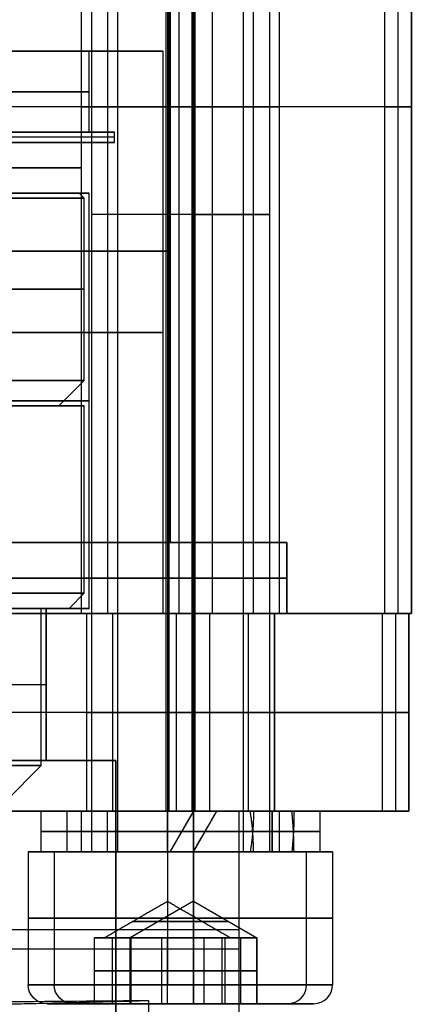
# Model space of a CAD drawing. Header units: millimetres. Extents: x 0 to 284, y -110 to 65.
# Tile 142 of 227: x 262 to 270, y -95 to -75. Entities that reach past the tile are written whole.
import ezdxf

# ---------------------------------------------------------------- set-up
doc = ezdxf.new("R2010")
doc.units = ezdxf.units.MM
doc.layers.add('Layer 01', color=7, linetype='Continuous', true_color=0x000000)

# ---------------------------------------------------------------- blocks, each defined once
blk = doc.blocks.new('Block 01')
at = {"layer": 'Layer 01'}
for p, q in [((263.954, -58.8, 4.059), (263.954, -91.7, 4.059)), ((264.941, -58.8, 31.954), (264.941, -91.7, 31.954)), ((264.941, -67, 34.954), (264.941, -91.7, 34.954)), ((266.954, -67, 4.059), (266.954, -91.7, 4.059)), ((263.441, -91.7, 33.454), (262.191, -91.7, 33.454)), ((262.704, -91.7, 4.059), (263.954, -91.7, 4.059)), ((262.704, -91.7, 4.059), (262.704, -94.325, 4.059)), ((264.941, -91.7, 36.204), (264.941, -94.325, 36.204)), ((264.941, -91.7, 30.704), (264.941, -91.7, 31.954)), ((264.941, -91.7, 34.954), (264.941, -91.7, 36.204)), ((264.941, -91.7, 30.704), (264.941, -94.325, 30.704)), ((265.454, -91.7, 1.309), (265.454, -91.7, 2.559)), ((265.454, -91.7, 5.559), (265.454, -91.7, 6.809)), ((267.691, -91.7, 33.454), (266.441, -91.7, 33.454)), ((266.954, -91.7, 4.059), (268.204, -91.7, 4.059)), ((268.204, -91.7, 4.059), (268.204, -94.325, 4.059)), ((265.454, -92.678, 4.059), (264.204, -93.4, 4.059)), ((264.941, -92.678, 33.454), (264.941, -93.4, 32.204)), ((264.941, -92.678, 33.454), (264.941, -93.4, 34.704)), ((265.454, -92.678, 4.059), (266.704, -93.4, 4.059)), ((263.691, -93.4, 33.454), (263.498, -93.4, 33.454)), ((263.678, -93.4, 33.142), (263.678, -93.4, 33.767)), ((263.859, -94.7, 32.829), (263.859, -93.4, 32.829)), ((263.859, -94.7, 34.079), (263.859, -93.4, 34.079)), ((264.114, -93.4, 32.517), (264.039, -93.4, 32.517)), ((264.114, -93.4, 34.392), (264.039, -93.4, 34.392)), ((264.204, -93.4, 4.6), (264.328, -93.4, 4.6)), ((264.204, -93.4, 3.518), (264.328, -93.4, 3.518)), ((264.204, -94.7, 4.059), (264.204, -93.4, 4.059)), ((264.4, -93.4, 32.204), (264.4, -93.4, 32.328)), ((264.4, -93.4, 34.581), (264.4, -93.4, 34.704)), ((264.517, -93.4, 4.886), (264.517, -93.4, 4.961)), ((264.517, -93.4, 3.157), (264.517, -93.4, 3.232)), ((264.829, -94.7, 5.141), (264.829, -93.4, 5.141)), ((264.829, -94.7, 2.976), (264.829, -93.4, 2.976)), ((264.941, -94.7, 34.704), (264.941, -93.4, 34.704)), ((264.941, -94.7, 32.204), (264.941, -93.4, 32.204)), ((265.142, -93.4, 2.796), (265.767, -93.4, 2.796)), ((265.142, -93.4, 5.322), (265.767, -93.4, 5.322)), ((265.454, -93.4, 2.615), (265.454, -93.4, 2.809)), ((265.454, -93.4, 5.309), (265.454, -93.4, 5.502)), ((265.482, -93.4, 32.204), (265.482, -93.4, 32.328)), ((265.482, -93.4, 34.581), (265.482, -93.4, 34.704)), ((265.843, -93.4, 32.517), (265.768, -93.4, 32.517)), ((265.843, -93.4, 34.392), (265.768, -93.4, 34.392)), ((266.024, -94.7, 34.079), (266.024, -93.4, 34.079)), ((266.024, -94.7, 32.829), (266.024, -93.4, 32.829)), ((266.079, -94.7, 5.141), (266.079, -93.4, 5.141)), ((266.079, -94.7, 2.976), (266.079, -93.4, 2.976)), ((266.385, -93.4, 33.454), (266.191, -93.4, 33.454)), ((266.204, -93.4, 33.142), (266.204, -93.4, 33.767)), ((266.392, -93.4, 3.157), (266.392, -93.4, 3.232)), ((266.392, -93.4, 4.886), (266.392, -93.4, 4.961)), ((266.581, -93.4, 3.518), (266.704, -93.4, 3.518)), ((266.581, -93.4, 4.6), (266.704, -93.4, 4.6)), ((266.704, -94.7, 4.059), (266.704, -93.4, 4.059)), ((263.498, -94.05, 33.454), (264.22, -94.05, 32.204)), ((264.22, -94.05, 34.704), (263.498, -94.05, 33.454)), ((265.454, -94.05, 5.502), (264.204, -94.05, 4.78)), ((264.204, -94.05, 3.337), (265.454, -94.05, 2.615)), ((264.204, -94.05, 4.78), (264.204, -94.05, 3.337)), ((265.663, -94.05, 34.704), (264.22, -94.05, 34.704)), ((264.22, -94.05, 32.204), (265.663, -94.05, 32.204)), ((266.704, -94.05, 4.78), (265.454, -94.05, 5.502)), ((265.454, -94.05, 2.615), (266.704, -94.05, 3.337)), ((266.385, -94.05, 33.454), (265.663, -94.05, 34.704)), ((265.663, -94.05, 32.204), (266.385, -94.05, 33.454)), ((266.704, -94.05, 3.337), (266.704, -94.05, 4.78)), ((263.498, -94.7, 33.454), (262.566, -94.7, 33.454)), ((263.079, -94.7, 4.059), (264.204, -94.7, 4.059)), ((264.941, -94.7, 31.079), (264.941, -94.7, 32.204)), ((264.941, -94.7, 34.704), (264.941, -94.7, 35.829)), ((265.454, -94.7, 1.684), (265.454, -94.7, 2.615)), ((265.454, -94.7, 5.502), (265.454, -94.7, 6.434)), ((267.316, -94.7, 33.454), (266.385, -94.7, 33.454)), ((266.704, -94.7, 4.059), (267.829, -94.7, 4.059))]:
    blk.add_line(p, q, dxfattribs=at)
at = {"layer": 'Layer 01', "extrusion": (0, -1, 0)}
for centre, radius, start, end in [((264.941, 33.454, 79.126), 1.5, 0, 180), ((265.454, 4.059, 79.126), 1.5, 270, 90), ((264.941, 33.454, 93.012), 2.75, 0, 180), ((264.941, 33.454, 93.012), 2.75, 180, 0), ((265.454, 4.059, 93.013), 2.75, 90, 270), ((264.941, 33.454, 93.075), 0.688, 180, 360), ((264.941, 33.454, 93.075), 0.688, 360, 180), ((265.454, 4.059, 93.075), 0.688, 90, 270), ((265.454, 4.059, 93.013), 2.75, 270, 90), ((265.454, 4.059, 93.075), 0.688, 270, 90)]:
    blk.add_arc(centre, radius, start, end, dxfattribs=at)
at = {"layer": 'Layer 01', "extrusion": (2.7757e-30, -1, 5.37137e-16)}
for start, end in [(360, 180), (180, 360)]:
    blk.add_arc((264.941, 33.454, 91.7), 2.75, start, end, dxfattribs=at)
at = {"layer": 'Layer 01', "extrusion": (1.10934e-31, 1, 2.58379e-15)}
blk.add_arc((-265.454, 4.059, -91.7), 2.75, 270, 90, dxfattribs=at)
at = {"layer": 'Layer 01', "extrusion": (-1.2722e-30, 1, -5.37137e-16)}
blk.add_arc((-264.941, 33.454, -91.7), 1.5, 0, 180, dxfattribs=at)
at = {"layer": 'Layer 01', "extrusion": (-2.54439e-30, 1, -5.37137e-16)}
blk.add_arc((-264.941, 33.454, -91.7), 1.5, 180, 0, dxfattribs=at)
at = {"layer": 'Layer 01', "extrusion": (1.10934e-31, 1, 4.73695e-15)}
blk.add_arc((-265.454, 4.059, -91.7), 1.5, 270, 90, dxfattribs=at)
at = {"layer": 'Layer 01', "extrusion": (-1.10934e-31, -1, -2.58379e-15)}
blk.add_arc((265.454, 4.059, 91.7), 2.75, 270, 90, dxfattribs=at)
at = {"layer": 'Layer 01', "extrusion": (1.10934e-31, 1, -4.73695e-15)}
blk.add_arc((-265.454, 4.059, -91.7), 1.5, 90, 270, dxfattribs=at)
at = {"layer": 'Layer 01', "extrusion": (-1.50347e-15, 1, -4.02853e-16)}
blk.add_arc((-264.941, 33.454, -93.4), 1.25, 330, 0, dxfattribs=at)
at = {"layer": 'Layer 01', "extrusion": (1.30204e-15, -1, -3.48881e-16)}
blk.add_arc((264.941, 33.454, 93.4), 1.25, 150, 180, dxfattribs=at)
at = {"layer": 'Layer 01', "extrusion": (-1.16294e-16, 1, -2.01426e-16)}
blk.add_arc((-264.941, 33.454, -93.4), 1.25, 270, 330, dxfattribs=at)
at = {"layer": 'Layer 01', "extrusion": (-1.16294e-16, -1, 2.01426e-16)}
blk.add_arc((264.941, 33.454, 93.4), 1.25, 90, 150, dxfattribs=at)
at = {"layer": 'Layer 01', "extrusion": (2.32587e-16, 1, -1.34284e-16)}
blk.add_arc((-265.454, 4.059, -93.4), 1.25, 0, 60, dxfattribs=at)
at = {"layer": 'Layer 01', "extrusion": (-9.30349e-16, 1, -5.37137e-16)}
blk.add_arc((-265.454, 4.059, -93.4), 1.25, 300, 0, dxfattribs=at)
at = {"layer": 'Layer 01', "extrusion": (1.10934e-31, 1, -4.1401e-31)}
blk.add_arc((-265.454, 4.059, -93.4), 1.25, 60, 90, dxfattribs=at)
at = {"layer": 'Layer 01', "extrusion": (-2.01426e-16, 1, -7.51733e-16)}
for start, end in [(270, 300), (90, 120)]:
    blk.add_arc((-265.454, 4.059, -93.4), 1.25, start, end, dxfattribs=at)
at = {"layer": 'Layer 01', "extrusion": (2.46519e-32, 1, -4.26983e-32)}
blk.add_arc((-264.941, 33.454, -93.4), 1.25, 210, 270, dxfattribs=at)
at = {"layer": 'Layer 01', "extrusion": (-5.81468e-17, -1, -1.00713e-16)}
blk.add_arc((264.941, 33.454, 93.4), 1.25, 30, 90, dxfattribs=at)
at = {"layer": 'Layer 01', "extrusion": (7.20535e-32, -1, -2.68907e-31)}
blk.add_arc((265.454, 4.059, 93.4), 1.25, 270, 300, dxfattribs=at)
at = {"layer": 'Layer 01', "extrusion": (-1.30204e-15, 1, 3.48881e-16)}
blk.add_arc((-264.941, 33.454, -93.4), 1.25, 180, 210, dxfattribs=at)
at = {"layer": 'Layer 01', "extrusion": (-1.73605e-15, -1, -4.65174e-16)}
blk.add_arc((264.941, 33.454, 93.4), 1.25, 360, 30, dxfattribs=at)
at = {"layer": 'Layer 01', "extrusion": (-5.81468e-17, -1, 3.35711e-17)}
blk.add_arc((265.454, 4.059, 93.4), 1.25, 300, 0, dxfattribs=at)
at = {"layer": 'Layer 01', "extrusion": (-1.16294e-16, -1, -6.71421e-17)}
blk.add_arc((265.454, 4.059, 93.4), 1.25, 360, 60, dxfattribs=at)
at = {"layer": 'Layer 01', "extrusion": (-2.08178e-30, 1, -5.37137e-16)}
blk.add_arc((-264.941, 33.454, -94.325), 2.75, 0, 180, dxfattribs=at)
at = {"layer": 'Layer 01', "extrusion": (0, 0, -1)}
blk.add_arc((-262.566, -94.325, -33.454), 0.375, 270, 0, dxfattribs=at)
at = {"layer": 'Layer 01', "extrusion": (-2.7757e-30, 1, -5.37137e-16)}
blk.add_arc((-264.941, 33.454, -94.325), 2.75, 180, 0, dxfattribs=at)
at = {"layer": 'Layer 01', "extrusion": (1.10934e-31, 1, 0)}
for start, end in [(270, 90), (90, 270)]:
    blk.add_arc((-265.454, 4.059, -94.325), 2.75, start, end, dxfattribs=at)
at = {"layer": 'Layer 01', "extrusion": (-1.31372e-46, -8.88178e-16, -1)}
blk.add_arc((-263.079, -94.325, -4.059), 0.375, 270, 0, dxfattribs=at)
at = {"layer": 'Layer 01', "extrusion": (-1, -5.37137e-16, 5.04647e-15)}
blk.add_arc((94.325, 35.829, -264.941), 0.375, 0, 90, dxfattribs=at)
at = {"layer": 'Layer 01', "extrusion": (1, -5.37137e-16, -5.04647e-15)}
blk.add_arc((-94.325, 31.079, 264.941), 0.375, 180, 270, dxfattribs=at)
at = {"layer": 'Layer 01', "extrusion": (1, 0, 0)}
blk.add_arc((-94.325, 1.684, 265.454), 0.375, 180, 270, dxfattribs=at)
at = {"layer": 'Layer 01', "extrusion": (-1, 0, 0)}
blk.add_arc((94.325, 6.434, -265.454), 0.375, 360, 90, dxfattribs=at)
at = {"layer": 'Layer 01'}
for centre in [(267.316, -94.325, 33.454), (267.829, -94.325, 4.059)]:
    blk.add_arc(centre, 0.375, 270, 0, dxfattribs=at)
at = {"layer": 'Layer 01', "extrusion": (-2.41048e-30, 1, -5.37137e-16)}
for start, end in [(0, 180), (180, 0)]:
    blk.add_arc((-264.941, 33.454, -94.7), 2.375, start, end, dxfattribs=at)
at = {"layer": 'Layer 01', "extrusion": (0, 1, 0)}
blk.add_arc((-264.941, 33.454, -94.7), 2.375, 180, 0, dxfattribs=at)
at = {"layer": 'Layer 01', "extrusion": (1.10934e-31, 1, 2.99176e-15)}
blk.add_arc((-265.454, 4.059, -94.7), 2.375, 270, 90, dxfattribs=at)
at = {"layer": 'Layer 01', "extrusion": (0, 1, -8.88178e-16)}
for start, end in [(73.125, 90), (90, 112.5)]:
    blk.add_arc((-265.454, 4.059, -94.7), 2.375, start, end, dxfattribs=at)
at = {"layer": 'Layer 01', "extrusion": (1.10934e-31, 1, -2.99176e-15)}
blk.add_arc((-265.454, 4.059, -94.7), 2.375, 90, 270, dxfattribs=at)
at = {"layer": 'Layer 01'}
for points in [[(265.454, -91.7, 2.559), (265.454, -79.126, 2.559), (265.454, -66.551, 2.559)], [(266.441, -91.7, 33.454), (266.441, -79.126, 33.454), (266.441, -66.551, 33.454)], [(263.441, -67, 33.454), (263.441, -79.35, 33.454), (263.441, -91.7, 33.454)], [(265.454, -67, 5.559), (265.454, -79.35, 5.559), (265.454, -91.7, 5.559)], [(262.191, -91.7, 33.454), (262.191, -93.013, 33.454), (262.191, -94.325, 33.454)], [(265.454, -91.7, 6.809), (265.454, -93.013, 6.809), (265.454, -94.325, 6.809)], [(265.454, -94.325, 1.309), (265.454, -93.013, 1.309), (265.454, -91.7, 1.309)], [(267.691, -94.325, 33.454), (267.691, -93.013, 33.454), (267.691, -91.7, 33.454)], [(263.691, -93.4, 33.454), (264.316, -93.039, 33.454), (264.941, -92.678, 33.454)], [(264.941, -92.678, 33.454), (265.566, -93.039, 33.454), (266.191, -93.4, 33.454)], [(265.454, -92.678, 4.059), (265.454, -93.039, 3.434), (265.454, -93.4, 2.809)], [(265.454, -93.4, 5.309), (265.454, -93.039, 4.684), (265.454, -92.678, 4.059)], [(263.859, -93.4, 32.829), (263.678, -93.4, 33.142), (263.498, -93.4, 33.454)], [(263.498, -93.4, 33.454), (263.498, -94.05, 33.454), (263.498, -94.7, 33.454)], [(263.498, -93.4, 33.454), (263.678, -93.4, 33.767), (263.859, -93.4, 34.079)], [(264.22, -93.4, 32.204), (264.039, -93.4, 32.517), (263.859, -93.4, 32.829)], [(263.859, -93.4, 34.079), (264.039, -93.4, 34.392), (264.22, -93.4, 34.704)], [(264.204, -93.4, 4.059), (264.204, -93.4, 4.42), (264.204, -93.4, 4.78)], [(264.204, -93.4, 3.337), (264.204, -93.4, 3.698), (264.204, -93.4, 4.059)], [(264.204, -94.7, 4.78), (264.204, -94.05, 4.78), (264.204, -93.4, 4.78)], [(264.204, -93.4, 4.78), (264.517, -93.4, 4.961), (264.829, -93.4, 5.141)], [(264.829, -93.4, 2.976), (264.517, -93.4, 3.157), (264.204, -93.4, 3.337)], [(264.204, -93.4, 3.337), (264.204, -94.05, 3.337), (264.204, -94.7, 3.337)], [(264.941, -93.4, 32.204), (264.58, -93.4, 32.204), (264.22, -93.4, 32.204)], [(264.22, -93.4, 34.704), (264.58, -93.4, 34.704), (264.941, -93.4, 34.704)], [(264.22, -94.7, 32.204), (264.22, -94.05, 32.204), (264.22, -93.4, 32.204)], [(264.22, -93.4, 34.704), (264.22, -94.05, 34.704), (264.22, -94.7, 34.704)], [(264.829, -93.4, 5.141), (265.142, -93.4, 5.322), (265.454, -93.4, 5.502)], [(265.454, -93.4, 2.615), (265.142, -93.4, 2.796), (264.829, -93.4, 2.976)], [(265.663, -93.4, 32.204), (265.302, -93.4, 32.204), (264.941, -93.4, 32.204)], [(264.941, -93.4, 34.704), (265.302, -93.4, 34.704), (265.663, -93.4, 34.704)], [(265.454, -93.4, 5.502), (265.454, -94.05, 5.502), (265.454, -94.7, 5.502)], [(265.454, -93.4, 5.502), (265.767, -93.4, 5.322), (266.079, -93.4, 5.141)], [(266.079, -93.4, 2.976), (265.767, -93.4, 2.796), (265.454, -93.4, 2.615)], [(265.454, -93.4, 2.615), (265.454, -94.05, 2.615), (265.454, -94.7, 2.615)], [(265.663, -93.4, 34.704), (265.663, -94.05, 34.704), (265.663, -94.7, 34.704)], [(265.663, -93.4, 34.704), (265.843, -93.4, 34.392), (266.024, -93.4, 34.079)], [(266.024, -93.4, 32.829), (265.843, -93.4, 32.517), (265.663, -93.4, 32.204)], [(265.663, -93.4, 32.204), (265.663, -94.05, 32.204), (265.663, -94.7, 32.204)], [(266.024, -93.4, 34.079), (266.204, -93.4, 33.767), (266.385, -93.4, 33.454)], [(266.385, -93.4, 33.454), (266.204, -93.4, 33.142), (266.024, -93.4, 32.829)], [(266.079, -93.4, 5.141), (266.392, -93.4, 4.961), (266.704, -93.4, 4.78)], [(266.704, -93.4, 3.337), (266.392, -93.4, 3.157), (266.079, -93.4, 2.976)], [(266.385, -93.4, 33.454), (266.385, -94.05, 33.454), (266.385, -94.7, 33.454)], [(266.704, -93.4, 4.059), (266.704, -93.4, 3.698), (266.704, -93.4, 3.337)], [(266.704, -93.4, 4.78), (266.704, -93.4, 4.42), (266.704, -93.4, 4.059)], [(266.704, -93.4, 4.78), (266.704, -94.05, 4.78), (266.704, -94.7, 4.78)], [(266.704, -93.4, 3.337), (266.704, -94.05, 3.337), (266.704, -94.7, 3.337)], [(263.498, -94.7, 33.454), (263.859, -94.7, 32.829), (264.22, -94.7, 32.204)], [(264.22, -94.7, 34.704), (263.859, -94.7, 34.079), (263.498, -94.7, 33.454)], [(264.204, -94.7, 4.78), (264.204, -94.7, 4.059), (264.204, -94.7, 3.337)], [(265.454, -94.7, 5.502), (264.829, -94.7, 5.141), (264.204, -94.7, 4.78)], [(264.204, -94.7, 3.337), (264.829, -94.7, 2.976), (265.454, -94.7, 2.615)], [(265.663, -94.7, 34.704), (264.941, -94.7, 34.704), (264.22, -94.7, 34.704)], [(264.22, -94.7, 32.204), (264.941, -94.7, 32.204), (265.663, -94.7, 32.204)], [(266.704, -94.7, 4.78), (266.079, -94.7, 5.141), (265.454, -94.7, 5.502)], [(265.454, -94.7, 2.615), (266.079, -94.7, 2.976), (266.704, -94.7, 3.337)], [(266.385, -94.7, 33.454), (266.024, -94.7, 34.079), (265.663, -94.7, 34.704)], [(265.663, -94.7, 32.204), (266.024, -94.7, 32.829), (266.385, -94.7, 33.454)], [(266.704, -94.7, 3.337), (266.704, -94.7, 4.059), (266.704, -94.7, 4.78)]]:
    blk.add_open_spline(points, degree=2, dxfattribs=at)

msp = doc.modelspace()

# ---------------------------------------------------------------- linework, layer by layer
at = {"layer": 'Layer 01'}
for p, q in [((263.241, -67, 33.425), (263.241, -87, 33.425)), ((264.912, -67, 35.154), (264.912, -87, 35.154)), ((264.971, -67, 31.755), (264.971, -87, 31.755)), ((265.166, -67, 37.759), (265.166, -87, 37.759)), ((265.425, -67, 5.759), (265.425, -87, 5.759)), ((265.484, -67, 2.359), (265.484, -87, 2.359)), ((269.497, -87, 18.832), (269.497, -67, 18.832)), ((269.759, -87, 3.834), (269.759, -67, 3.834)), ((264.998, -74.1, 18.753), (264.998, -85.6, 18.753)), ((264.998, -74.1, 18.753), (264.998, -85.6, 18.753)), ((263.398, -75.9, 18.725), (264.848, -75.9, 18.75)), ((264.848, -75.9, 18.75), (264.848, -87, 18.75)), ((265.166, -77, 37.759), (235.171, -77, 37.235)), ((265.829, -77, -0.235), (235.834, -77, -0.759)), ((269.235, -77, 33.829), (269.759, -77, 3.834)), ((263.893, -77.5, 18.947), (263.393, -77.5, 18.938)), ((263.227, -77.7, 19.269), (263.877, -77.7, 19.281)), ((260.726, -78.7, 20.881), (262.967, -78.7, 20.92)), ((263.198, -78.7, 18.722), (263.298, -78.8, 18.723)), ((263.227, -78.7, 19.265), (263.377, -78.7, 19.268)), ((263.298, -82.4, 18.723), (263.298, -78.8, 18.723)), ((262.798, -82.9, 18.715), (263.298, -82.4, 18.723)), ((263.123, -82.9, 20.624), (262.617, -82.9, 20.615)), ((263.298, -86.6, 18.723), (263.298, -82.9, 18.723)), ((267.297, -85.6, 18.793), (264.998, -85.6, 18.753)), ((267.297, -85.6, 18.793), (267.297, -87, 18.793)), ((262.998, -86.9, 18.718), (263.298, -86.6, 18.723)), ((262.448, -90, 18.709), (262.448, -86.9, 18.709)), ((262.45, -86.9, 18.594), (262.55, -86.9, 18.596)), ((262.548, -86.9, 18.71), (262.548, -89.9, 18.71)), ((263, -86.9, 18.442), (263.4, -86.9, 18.449)), ((263.855, -87, 4.031), (263.855, -90.9, 4.031)), ((264.848, -87, 18.75), (269.447, -87, 18.831)), ((264.913, -87, 35.054), (264.913, -90.9, 35.054)), ((264.969, -87, 31.855), (264.969, -90.9, 31.855)), ((265.426, -87, 5.659), (265.426, -90.9, 5.659)), ((265.482, -87, 2.459), (265.482, -90.9, 2.459)), ((267.054, -87, 4.087), (267.054, -90.9, 4.087)), ((269.497, -87, 18.832), (267.297, -87, 18.793)), ((269.447, -87, 18.831), (269.447, -90.9, 18.831)), ((269.708, -90.9, 3.883), (269.708, -87, 3.883)), ((265.117, -88.95, 37.708), (235.222, -88.95, 37.186)), ((265.778, -88.95, -0.186), (235.883, -88.95, -0.708)), ((269.186, -88.95, 33.778), (269.708, -88.95, 3.883)), ((263.925, -89.9, 18.612), (262.55, -89.9, 18.588)), ((263.923, -89.9, 18.734), (263.923, -109.9, 18.734)), ((263.923, -89.9, 18.734), (263.923, -109.9, 18.734)), ((261.748, -90.7, 18.696), (262.448, -90, 18.709)), ((262.441, -90.9, 33.454), (262.441, -91.7, 33.454)), ((262.441, -90.9, 33.454), (263.241, -90.9, 33.454)), ((263.754, -90.9, 4.059), (262.954, -90.9, 4.059)), ((263.241, -90.9, 33.454), (263.241, -91.7, 33.454)), ((264.941, -90.9, 35.954), (264.941, -90.9, 35.154)), ((264.941, -90.9, 31.754), (264.941, -90.9, 30.954)), ((265.454, -90.9, 1.991), (264.992, -91.7, 1.991)), ((265.454, -90.9, 5.759), (265.454, -91.7, 5.759)), ((265.454, -90.9, 6.559), (265.454, -91.7, 6.559)), ((265.454, -90.9, 6.559), (265.454, -90.9, 5.759)), ((265.454, -90.9, 2.359), (265.454, -90.9, 1.559)), ((265.454, -91.7, 1.991), (265.916, -90.9, 1.991)), ((266.354, -90.9, 18.777), (269.447, -90.9, 18.831)), ((267.009, -90.9, 33.454), (267.009, -91.7, 32.992)), ((267.009, -91.7, 33.454), (267.009, -90.9, 33.916)), ((267.954, -90.9, 4.059), (267.154, -90.9, 4.059)), ((265.223, -91.3, 2.375), (265.223, -91.3, 1.569)), ((265.685, -91.3, 2.375), (265.685, -91.3, 1.569)), ((266.625, -91.3, 33.223), (267.431, -91.3, 33.223)), ((266.625, -91.3, 33.685), (267.431, -91.3, 33.685)), ((262.441, -91.7, 33.454), (263.241, -91.7, 33.454)), ((263.754, -91.7, 4.059), (262.954, -91.7, 4.059)), ((264.941, -91.7, 35.954), (264.941, -91.7, 35.154)), ((264.941, -91.7, 31.754), (264.941, -91.7, 30.954)), ((265.454, -91.7, 6.559), (265.454, -91.7, 5.759)), ((265.454, -91.7, 2.359), (265.454, -91.7, 1.559)), ((266.641, -91.7, 33.454), (267.441, -91.7, 33.454)), ((267.954, -91.7, 4.059), (267.154, -91.7, 4.059))]:
    msp.add_line(p, q, dxfattribs=at)
at = {"layer": 'Layer 01', "extrusion": (-9.37291e-18, -1, 5.36973e-16)}
for centre, radius, start, end in [((250.5, 18.5, 75.9), 14.35, 1, 181), ((250.5, 18.5, 75.9), 14.35, 181, 1), ((250.5, 18.5, 85.6), 16.8, 1, 181), ((250.5, 18.5, 85.6), 16.8, 181, 1), ((264.941, 33.454, 87), 1.6, 1, 181), ((264.941, 33.454, 87), 1.6, 181, 1), ((265.454, 4.059, 87), 1.6, 1, 181), ((265.454, 4.059, 87), 1.6, 181, 1)]:
    msp.add_arc(centre, radius, start, end, dxfattribs=at)
at = {"layer": 'Layer 01', "extrusion": (1.09208e-15, -1, 5.56199e-16)}
msp.add_arc((250.5, 18.5, 75.9), 12.9, 1, 181, dxfattribs=at)
at = {"layer": 'Layer 01', "extrusion": (-2.70929e-17, -1, 2.14834e-17)}
msp.add_arc((250.5, 18.5, 75.9), 12.9, 282.1745, 1, dxfattribs=at)
at = {"layer": 'Layer 01', "extrusion": (0, 1, 0)}
for centre, radius, start, end in [((-250.5, 18.5, -76.7), 12.9, 359, 179), ((-250.5, 18.5, -76.7), 12.9, 179, 257.8255), ((-250.5, 18.5, -77.6), 13.4, 179, 258.2475), ((-250.5, 18.5, -80.6), 12.8, 93.4808, 216.6018), ((-250.5, 18.5, -82.8), 12.9, 92.5555, 179), ((-250.5, 18.5, -82.8), 12.9, 179, 257.8255), ((-265.187, 33.709, -88.95), 4, 89, 179), ((-250.5, 18.5, -93.243), 15.856, 179, 359.0001), ((-250.5, 18.5, -93.618), 15.856, 359.0001, 179)]:
    msp.add_arc(centre, radius, start, end, dxfattribs=at)
at = {"layer": 'Layer 01', "extrusion": (0, -1, 0)}
for centre, radius, start, end in [((264.941, 33.454, 77), 1.7, 1, 181), ((264.941, 33.454, 77), 1.7, 181, 1), ((265.454, 4.059, 77), 1.7, 1, 181), ((265.454, 4.059, 77), 1.7, 181, 1), ((265.236, 33.76, 77), 4, 1, 91), ((250.5, 18.5, 78.2), 12.75, 321.1259, 141.1259), ((250.5, 18.5, 79.85), 14.5, 1, 181), ((250.5, 18.5, 79.85), 14.5, 181, 1), ((250.5, 18.5, 81.45), 14.35, 1, 181), ((250.5, 18.5, 81.45), 14.35, 181, 1), ((250.5, 18.5, 86.3), 16.8, 1, 181), ((250.5, 18.5, 86.3), 16.8, 181, 1), ((250.5, 18.5, 88.4), 12.05, 181, 1), ((264.941, 33.454, 88.95), 1.6, 1, 181), ((264.941, 33.454, 88.95), 1.6, 181, 1), ((265.454, 4.059, 88.95), 1.6, 1, 181), ((265.454, 4.059, 88.95), 1.6, 181, 1), ((264.941, 33.454, 91.3), 2.5, 90, 270), ((265.454, 4.059, 91.3), 2.5, 0, 180), ((264.941, 33.454, 91.3), 1.7, 90, 270), ((265.454, 4.059, 91.3), 1.7, 0, 180), ((264.941, 33.454, 91.3), 1.7, 270, 352.1924), ((264.941, 33.454, 91.3), 2.5, 5.3003, 90), ((264.941, 33.454, 91.3), 2.5, 270, 354.6997), ((264.941, 33.454, 91.3), 1.7, 7.8076, 90)]:
    msp.add_arc(centre, radius, start, end, dxfattribs=at)
at = {"layer": 'Layer 01', "extrusion": (0, 1, -4.44089e-16)}
for centre in [(-265.76, 3.764, -77), (-265.709, 3.813, -88.95)]:
    msp.add_arc(centre, 4, 179, 269, dxfattribs=at)
at = {"layer": 'Layer 01', "extrusion": (1.05098e-15, -1, 5.55482e-16)}
msp.add_arc((250.5, 18.5, 77.5), 13.4, 1, 181, dxfattribs=at)
at = {"layer": 'Layer 01', "extrusion": (9.37291e-18, 1, -5.36973e-16)}
for centre, radius, start, end in [((-250.5, 18.5, -77.5), 12.9, 359, 179), ((-250.5, 18.5, -85.6), 14.5, 359, 179), ((-250.5, 18.5, -85.6), 14.5, 179, 359), ((-250.5, 18.5, -87), 16.8, 359, 179), ((-250.5, 18.5, -87), 16.8, 179, 359), ((-250.5, 18.5, -87), 14.35, 359, 179), ((-250.5, 18.5, -87), 14.35, 179, 359), ((-250.5, 18.5, -86.9), 12.05, 179, 359), ((-264.941, 33.454, -87), 1.7, 359, 179), ((-264.941, 33.454, -87), 1.7, 179, 359), ((-265.454, 4.059, -87), 1.7, 359, 179), ((-265.454, 4.059, -87), 1.7, 179, 359), ((-264.941, 33.454, -90.9), 1.6, 359, 179), ((-264.941, 33.454, -90.9), 1.6, 179, 359)]:
    msp.add_arc(centre, radius, start, end, dxfattribs=at)
at = {"layer": 'Layer 01', "extrusion": (-4.82428e-18, 1, 3.82542e-18)}
msp.add_arc((-250.5, 18.5, -77.5), 12.9, 179, 257.8255, dxfattribs=at)
at = {"layer": 'Layer 01', "extrusion": (-2.17513e-15, -1, -3.90636e-16)}
msp.add_arc((250.5, 18.5, 77.5), 13.4, 281.7525, 1, dxfattribs=at)
at = {"layer": 'Layer 01', "extrusion": (4.43031e-16, 1, -5.29404e-16)}
msp.add_arc((-250.5, 18.5, -77.7), 13.4, 25.3013, 179, dxfattribs=at)
at = {"layer": 'Layer 01', "extrusion": (6.96316e-16, -1, -2.41996e-17)}
msp.add_arc((250.5, 18.5, 77.7), 12.75, 321.1259, 141.1259, dxfattribs=at)
at = {"layer": 'Layer 01', "extrusion": (2.2825e-15, 1, -7.59398e-16)}
msp.add_arc((-250.5, 18.5, -77.7), 13.4, 179, 258.2475, dxfattribs=at)
at = {"layer": 'Layer 01', "extrusion": (6.29551e-16, -1, 2.31517e-16)}
msp.add_arc((250.5, 18.5, 78.7), 12.9, 1, 154.4485, dxfattribs=at)
at = {"layer": 'Layer 01', "extrusion": (1.71412e-16, 1, -6.75321e-16)}
msp.add_arc((-250.5, 18.5, -78.7), 12.75, 38.8741, 218.8741, dxfattribs=at)
at = {"layer": 'Layer 01', "extrusion": (-8.54516e-14, 1, -1.40268e-12)}
msp.add_arc((-250.5, 18.5, -78.7), 12.7, 93.5162, 216.6018, dxfattribs=at)
at = {"layer": 'Layer 01', "extrusion": (-2.69553e-15, -1, 1.03023e-15)}
msp.add_arc((250.5, 18.5, 78.7), 12.9, 282.1745, 1, dxfattribs=at)
at = {"layer": 'Layer 01', "extrusion": (-8.81553e-16, -1, 9.82347e-16)}
msp.add_arc((250.5, 18.5, 78.8), 12.8, 323.3982, 86.5192, dxfattribs=at)
at = {"layer": 'Layer 01', "extrusion": (1.68204e-15, 1, -6.09775e-16)}
msp.add_arc((-250.5, 18.5, -82.4), 12.8, 93.4808, 216.6018, dxfattribs=at)
at = {"layer": 'Layer 01', "extrusion": (-1.34989e-15, -1, -5.46036e-16)}
msp.add_arc((250.5, 18.5, 82.9), 12.8, 317.528, 86.5192, dxfattribs=at)
at = {"layer": 'Layer 01', "extrusion": (1.35488e-15, 1, -1.3106e-16)}
msp.add_arc((-250.5, 18.5, -82.9), 12.3, 93.6633, 220.8103, dxfattribs=at)
at = {"layer": 'Layer 01', "extrusion": (7.88853e-17, -1, -1.70806e-18)}
msp.add_arc((250.5, 18.5, 86.6), 12.8, 271, 86.5192, dxfattribs=at)
at = {"layer": 'Layer 01', "extrusion": (4.98422e-17, -1, 5.94078e-16)}
msp.add_arc((250.5, 18.5, 86.9), 11.95, 271, 86.1998, dxfattribs=at)
at = {"layer": 'Layer 01', "extrusion": (-6.8289e-17, 1, -5.67493e-16)}
msp.add_arc((-250.5, 18.5, -86.9), 12.5, 93.5886, 269, dxfattribs=at)
at = {"layer": 'Layer 01', "extrusion": (2.20583e-15, 1, -9.78952e-17)}
msp.add_arc((-250.5, 18.5, -86.9), 12.9, 92.5555, 179, dxfattribs=at)
at = {"layer": 'Layer 01', "extrusion": (-2.39194e-15, -1, 1.26421e-16)}
msp.add_arc((250.5, 18.5, 86.9), 12.05, 1, 86.2397, dxfattribs=at)
at = {"layer": 'Layer 01', "extrusion": (2.02902e-15, 1, -5.0172e-16)}
msp.add_arc((-250.5, 18.5, -86.9), 12.9, 179, 257.8255, dxfattribs=at)
at = {"layer": 'Layer 01', "extrusion": (3.21042e-43, -1, 3.32449e-43)}
msp.add_arc((265.187, 33.709, 87), 4, 1, 91, dxfattribs=at)
at = {"layer": 'Layer 01', "extrusion": (5.276e-16, -1, 5.46346e-16)}
msp.add_arc((265.236, 33.76, 87), 4, 1, 91, dxfattribs=at)
at = {"layer": 'Layer 01', "extrusion": (-7.54568e-60, -1, 7.28678e-60)}
msp.add_arc((265.709, 3.813, 87), 4, 271, 1, dxfattribs=at)
at = {"layer": 'Layer 01', "extrusion": (-1.05227e-59, -1, 1.01616e-59)}
msp.add_arc((265.76, 3.764, 87), 4, 271, 1, dxfattribs=at)
at = {"layer": 'Layer 01', "extrusion": (-5.38561e-16, -1, 5.27736e-16)}
msp.add_arc((250.5, 18.5, 89.9), 13.425, 181, 1, dxfattribs=at)
at = {"layer": 'Layer 01', "extrusion": (5.98945e-16, 1, -5.26682e-16)}
msp.add_arc((-250.5, 18.5, -89.9), 12.05, 179, 359, dxfattribs=at)
at = {"layer": 'Layer 01', "extrusion": (-1.08895e-15, -1, 1.59507e-17)}
msp.add_arc((250.5, 18.5, 89.9), 13.425, 1, 87.5837, dxfattribs=at)
at = {"layer": 'Layer 01', "extrusion": (1.26116e-15, 1, 2.02672e-17)}
msp.add_arc((-250.5, 18.5, -89.9), 12.05, 92.8067, 179, dxfattribs=at)
at = {"layer": 'Layer 01', "extrusion": (-1.1102e-16, 1, -1.93786e-18)}
for centre, radius in [((-250.5, 18.5, -90), 11.95), ((-250.5, 18.5, -90.7), 11.25)]:
    msp.add_arc(centre, radius, 89, 269, dxfattribs=at)
at = {"layer": 'Layer 01', "extrusion": (4.38683e-16, -1, 5.44794e-16)}
for start, end in [(1, 181), (181, 1)]:
    msp.add_arc((250.5, 18.5, 90.9), 15.856, start, end, dxfattribs=at)
at = {"layer": 'Layer 01', "extrusion": (-1.0787e-31, -1, -1.22634e-45)}
msp.add_arc((264.941, 33.454, 90.9), 2.5, 90, 270, dxfattribs=at)
at = {"layer": 'Layer 01', "extrusion": (3.72117e-30, -1, 5.37137e-16)}
msp.add_arc((265.454, 4.059, 90.9), 2.5, 360, 180, dxfattribs=at)
at = {"layer": 'Layer 01', "extrusion": (-9.04123e-14, -1, 5.37137e-16)}
msp.add_arc((265.454, 4.059, 90.9), 2.5, 180, 270, dxfattribs=at)
at = {"layer": 'Layer 01', "extrusion": (-1.0787e-31, -1, -1.80345e-45)}
msp.add_arc((264.941, 33.454, 90.9), 1.7, 90, 270, dxfattribs=at)
at = {"layer": 'Layer 01', "extrusion": (3.78852e-30, -1, 5.37137e-16)}
msp.add_arc((265.454, 4.059, 90.9), 1.7, 360, 180, dxfattribs=at)
at = {"layer": 'Layer 01', "extrusion": (-1.43451e-29, -1, -1.43451e-29)}
msp.add_arc((265.454, 4.059, 90.9), 1.7, 180, 270, dxfattribs=at)
at = {"layer": 'Layer 01', "extrusion": (4.44959e-15, 1, -4.59469e-16)}
msp.add_arc((-265.454, 4.059, -90.9), 1.6, 359, 179, dxfattribs=at)
at = {"layer": 'Layer 01', "extrusion": (-4.44959e-15, -1, 4.59469e-16)}
msp.add_arc((265.454, 4.059, 90.9), 1.6, 181, 1, dxfattribs=at)
at = {"layer": 'Layer 01', "extrusion": (3.59941e-45, -1, -3.59941e-45)}
msp.add_arc((264.941, 33.454, 90.9), 1.7, 270, 360, dxfattribs=at)
at = {"layer": 'Layer 01', "extrusion": (3.37376e-15, -1, 1.08655e-13)}
msp.add_arc((264.941, 33.454, 90.9), 2.5, 10.6467, 90, dxfattribs=at)
at = {"layer": 'Layer 01', "extrusion": (-7.67404e-28, -1, -9.09495e-14)}
msp.add_arc((264.941, 33.454, 90.9), 2.5, 270, 360, dxfattribs=at)
at = {"layer": 'Layer 01', "extrusion": (-3.81588e-17, 1, -5.0423e-17)}
msp.add_arc((-264.941, 33.454, -90.9), 1.7, 90, 164.2349, dxfattribs=at)
at = {"layer": 'Layer 01', "extrusion": (7.99781e-59, 1, 8.28197e-59)}
msp.add_arc((-265.187, 33.709, -90.9), 4, 89, 179, dxfattribs=at)
at = {"layer": 'Layer 01', "extrusion": (6.20034e-17, 1, -3.55217e-15)}
msp.add_arc((-265.709, 3.813, -90.9), 4, 179, 269, dxfattribs=at)
at = {"layer": 'Layer 01', "extrusion": (1.11538e-13, -1, 1.83343e-17)}
msp.add_arc((265.454, 4.059, 90.9), 2.5, 280.6467, 360, dxfattribs=at)
at = {"layer": 'Layer 01', "extrusion": (-1.42351e-17, 1, 1.07727e-17)}
msp.add_arc((-265.454, 4.059, -90.9), 1.7, 180, 254.2349, dxfattribs=at)
at = {"layer": 'Layer 01', "extrusion": (0, -1, 8.88178e-16)}
for radius, start, end in [(2.5, 180, 264.6997), (1.7, 180, 262.1924), (2.5, 275.3003, 360), (1.7, 277.8076, 360)]:
    msp.add_arc((265.454, 4.059, 91.3), radius, start, end, dxfattribs=at)
at = {"layer": 'Layer 01', "extrusion": (1.0787e-31, 1, -1.22634e-45)}
msp.add_arc((-264.941, 33.454, -91.7), 2.5, 270, 90, dxfattribs=at)
at = {"layer": 'Layer 01', "extrusion": (2.84217e-15, 1, -5.37137e-16)}
msp.add_arc((-265.454, 4.059, -91.7), 2.5, 0, 180, dxfattribs=at)
at = {"layer": 'Layer 01', "extrusion": (1.0394e-13, 1, -5.37137e-16)}
msp.add_arc((-265.454, 4.059, -91.7), 2.5, 280.6467, 0, dxfattribs=at)
at = {"layer": 'Layer 01', "extrusion": (1.0787e-31, 1, -1.80345e-45)}
msp.add_arc((-264.941, 33.454, -91.7), 1.7, 270, 90, dxfattribs=at)
at = {"layer": 'Layer 01', "extrusion": (4.17966e-15, 1, -5.37137e-16)}
msp.add_arc((-265.454, 4.059, -91.7), 1.7, 0, 180, dxfattribs=at)
at = {"layer": 'Layer 01', "extrusion": (-1.21875e-14, 1, -5.37137e-16)}
msp.add_arc((-265.454, 4.059, -91.7), 1.7, 285.7651, 0, dxfattribs=at)
at = {"layer": 'Layer 01', "extrusion": (1.0787e-31, 1, -1.4254e-31)}
msp.add_arc((-264.941, 33.454, -91.7), 1.7, 195.7651, 270, dxfattribs=at)
at = {"layer": 'Layer 01', "extrusion": (-8.54242e-27, 1, -9.09495e-14)}
msp.add_arc((-264.941, 33.454, -91.7), 2.5, 90, 180, dxfattribs=at)
at = {"layer": 'Layer 01', "extrusion": (2.54898e-27, 1, 1.11561e-13)}
msp.add_arc((-264.941, 33.454, -91.7), 2.5, 190.6467, 270, dxfattribs=at)
at = {"layer": 'Layer 01', "extrusion": (5.61703e-44, 1, 5.61703e-44)}
msp.add_arc((-264.941, 33.454, -91.7), 1.7, 90, 180, dxfattribs=at)
at = {"layer": 'Layer 01', "extrusion": (-8.52651e-14, 1, -5.68434e-15)}
msp.add_arc((-265.454, 4.059, -91.7), 2.5, 180, 270, dxfattribs=at)
at = {"layer": 'Layer 01', "extrusion": (2.79513e-28, 1, -8.35933e-15)}
msp.add_arc((-265.454, 4.059, -91.7), 1.7, 180, 270, dxfattribs=at)
at = {"layer": 'Layer 01'}
for points, degree in [([(263.241, -67, 33.425), (263.241, -77, 33.425), (263.241, -87, 33.425)], 2), ([(263.755, -67, 4.029), (263.755, -77, 4.029), (263.755, -87, 4.029)], 2), ([(265.166, -67, 37.759), (265.166, -77, 37.759), (265.166, -87, 37.759)], 2), ([(265.829, -87, -0.235), (265.829, -77, -0.235), (265.829, -67, -0.235)], 2), ([(266.641, -87, 33.484), (266.641, -77, 33.484), (266.641, -67, 33.484)], 2), ([(267.154, -87, 4.088), (267.154, -77, 4.088), (267.154, -67, 4.088)], 2), ([(269.235, -87, 33.829), (269.235, -77, 33.829), (269.235, -67, 33.829)], 2), ([(269.759, -67, 3.834), (269.759, -77, 3.834), (269.759, -87, 3.834)], 2), ([(264.998, -85.6, 18.753), (264.998, -79.85, 18.753), (264.998, -74.1, 18.753)], 2), ([(263.398, -77.5, 18.725), (263.398, -76.7, 18.725), (263.398, -75.9, 18.725)], 2), ([(264.848, -75.9, 18.75), (264.848, -81.45, 18.75), (264.848, -87, 18.75)], 2), ([(263.898, -77.7, 18.734), (263.898, -77.6, 18.734), (263.898, -77.5, 18.734)], 2), ([(263.398, -86.9, 18.725), (263.398, -82.8, 18.725), (263.398, -78.7, 18.725)], 2), ([(267.297, -87, 18.793), (267.297, -86.3, 18.793), (267.297, -85.6, 18.793)], 2), ([(265.166, -87, 37.759), (250.168, -87, 37.497), (235.171, -87, 37.235)], 2), ([(235.222, -87, 37.186), (250.169, -87, 37.447), (265.117, -87, 37.708)], 2), ([(235.834, -87, -0.759), (250.832, -87, -0.497), (265.829, -87, -0.235)], 2), ([(265.778, -87, -0.186), (250.831, -87, -0.447), (235.883, -87, -0.708)], 2), ([(262.548, -89.9, 18.71), (262.548, -88.4, 18.71), (262.548, -86.9, 18.71)], 2), ([(263.341, -87, 33.426), (263.341, -88.95, 33.426), (263.341, -90.9, 33.426)], 2), ([(263.855, -87, 4.031), (263.855, -88.95, 4.031), (263.855, -90.9, 4.031)], 2), ([(265.117, -87, 37.708), (265.117, -88.95, 37.708), (265.117, -90.9, 37.708)], 2), ([(265.778, -90.9, -0.186), (265.778, -88.95, -0.186), (265.778, -87, -0.186)], 2), ([(266.541, -90.9, 33.482), (266.541, -88.95, 33.482), (266.541, -87, 33.482)], 2), ([(267.054, -90.9, 4.087), (267.054, -88.95, 4.087), (267.054, -87, 4.087)], 2), ([(269.186, -90.9, 33.778), (269.186, -88.95, 33.778), (269.186, -87, 33.778)], 2), ([(269.186, -87, 33.778), (269.447, -87, 18.831), (269.708, -87, 3.883)], 2), ([(269.759, -87, 3.834), (269.497, -87, 18.832), (269.235, -87, 33.829)], 2), ([(269.708, -87, 3.883), (269.708, -88.95, 3.883), (269.708, -90.9, 3.883)], 2), ([(263.923, -109.9, 18.734), (263.923, -99.9, 18.734), (263.923, -89.9, 18.734)], 2), ([(235.222, -90.9, 37.186), (250.169, -90.9, 37.447), (265.117, -90.9, 37.708)], 2), ([(265.778, -90.9, -0.186), (250.831, -90.9, -0.447), (235.883, -90.9, -0.708)], 2), ([(262.954, -90.9, 4.059), (262.954, -91.3, 4.059), (262.954, -91.7, 4.059)], 2), ([(263.754, -90.9, 4.059), (263.754, -91.3, 4.059), (263.754, -91.7, 4.059)], 2), ([(264.941, -91.7, 35.154), (264.941, -91.3, 35.154), (264.941, -90.9, 35.154)], 2), ([(264.941, -90.9, 31.754), (264.941, -91.3, 31.754), (264.941, -91.7, 31.754)], 2), ([(264.941, -90.9, 35.954), (264.941, -91.3, 35.954), (264.941, -91.7, 35.954)], 2), ([(264.941, -90.9, 30.954), (264.941, -91.3, 30.954), (264.941, -91.7, 30.954)], 2), ([(265.454, -90.9, 1.559), (265.454, -90.9, 1.959), (265.454, -90.9, 2.359)], 2), ([(265.916, -90.9, 2.423), (265.916, -90.9, 2.012), (265.916, -90.9, 1.602)], 2), ([(266.354, -90.9, 18.777), (266.354, -93.243, 18.777), (266.354, -95.585, 18.777)], 2), ([(266.577, -90.9, 33.916), (266.988, -90.9, 33.916), (267.398, -90.9, 33.916)], 2), ([(267.441, -90.9, 33.454), (267.041, -90.9, 33.454), (266.641, -90.9, 33.454)], 2), ([(267.154, -91.7, 4.059), (267.154, -91.3, 4.059), (267.154, -90.9, 4.059)], 2), ([(267.954, -90.9, 4.059), (267.954, -91.3, 4.059), (267.954, -91.7, 4.059)], 2), ([(269.186, -90.9, 33.778), (269.447, -90.9, 18.831), (269.708, -90.9, 3.883)], 2), ([(264.992, -91.7, 1.602), (264.992, -91.7, 2.012), (264.992, -91.7, 2.423)], 2), ([(265.454, -91.7, 2.359), (265.454, -91.7, 1.959), (265.454, -91.7, 1.559)], 2), ([(267.398, -91.7, 32.992), (266.988, -91.7, 32.992), (266.577, -91.7, 32.992)], 2), ([(266.641, -91.7, 33.454), (267.041, -91.7, 33.454), (267.441, -91.7, 33.454)], 2), ([(264.562, -94.636, 25.825), (264.565, -94.635, 25.82), (264.567, -94.635, 25.816), (264.57, -94.635, 25.811)], 3), ([(264.57, -94.635, 25.811), (264.57, -94.76, 25.811), (264.57, -94.885, 25.811)], 2), ([(264.57, -94.635, 25.811), (264.57, -94.635, 25.811), (264.57, -94.635, 25.811), (264.57, -94.635, 25.811)], 3)]:
    msp.add_open_spline(points, degree=degree, dxfattribs=at)
for points, weights in [([(265.454, -90.9, 2.359), (265.298, -91.171, 2.359), (265.143, -91.439, 2.38), (264.992, -91.7, 2.423)], [1, 0.993700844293, 0.993700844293, 1]), ([(265.454, -90.9, 1.559), (265.299, -91.169, 1.559), (265.145, -91.436, 1.573), (264.992, -91.7, 1.602)], [1, 0.997124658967, 0.997124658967, 1]), ([(265.454, -91.7, 2.359), (265.611, -91.429, 2.359), (265.766, -91.161, 2.38), (265.916, -90.9, 2.423)], [1, 0.993700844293, 0.993700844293, 1]), ([(265.454, -91.7, 1.559), (265.609, -91.431, 1.559), (265.764, -91.164, 1.573), (265.916, -90.9, 1.602)], [1, 0.997124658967, 0.997124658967, 1]), ([(266.641, -90.9, 33.454), (266.641, -91.171, 33.298), (266.62, -91.439, 33.143), (266.577, -91.7, 32.992)], [1, 0.993700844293, 0.993700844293, 1]), ([(266.641, -91.7, 33.454), (266.641, -91.429, 33.611), (266.62, -91.161, 33.766), (266.577, -90.9, 33.916)], [1, 0.993700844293, 0.993700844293, 1]), ([(267.441, -90.9, 33.454), (267.441, -91.169, 33.299), (267.427, -91.436, 33.145), (267.398, -91.7, 32.992)], [1, 0.997124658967, 0.997124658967, 1]), ([(267.441, -91.7, 33.454), (267.441, -91.431, 33.609), (267.427, -91.164, 33.764), (267.398, -90.9, 33.916)], [1, 0.997124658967, 0.997124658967, 1])]:
    msp.add_rational_spline(points, weights, degree=3, dxfattribs=at)
for points, degree, knots in [([(234.646, -94.835, 18.223), (234.616, -94.827, 19.993), (234.884, -94.818, 21.767), (235.988, -94.802, 25.13), (236.825, -94.793, 26.718), (238.973, -94.777, 29.531), (240.285, -94.769, 30.755), (243.239, -94.752, 32.706), (244.88, -94.744, 33.432), (248.31, -94.727, 34.303), (250.099, -94.719, 34.449), (253.626, -94.702, 34.145), (255.363, -94.694, 33.695), (258.593, -94.677, 32.249), (260.086, -94.669, 31.253), (262.662, -94.652, 28.826), (263.745, -94.644, 27.395), (264.562, -94.636, 25.825)], 3, [0, 0, 0, 0, 5.334214, 5.334214, 10.668427, 10.668427, 16.002641, 16.002641, 21.336855, 21.336855, 26.671068, 26.671068, 32.005282, 32.005282, 37.339495, 37.339495, 42.673709, 42.673709, 42.673709, 42.673709]), ([(235.408, -95.275, 18.237), (235.364, -95.255, 19.469), (235.473, -95.237, 20.661), (235.926, -95.201, 22.902), (236.269, -95.184, 23.952), (237.121, -95.151, 25.876), (237.627, -95.135, 26.751), (238.733, -95.105, 28.319), (239.332, -95.091, 29.013), (240.567, -95.064, 30.228), (241.202, -95.051, 30.75), (242.46, -95.027, 31.644), (243.084, -95.016, 32.016), (244.286, -94.995, 32.637), (244.865, -94.985, 32.885), (245.682, -94.972, 33.187), (245.946, -94.968, 33.276), (246.328, -94.962, 33.394), (246.453, -94.96, 33.431), (246.636, -94.957, 33.483), (246.727, -94.955, 33.508), (246.831, -94.954, 33.536), (246.883, -94.953, 33.549), (246.909, -94.952, 33.556), (246.922, -94.952, 33.559), (246.927, -94.952, 33.56), (246.931, -94.952, 33.561), (246.934, -94.952, 33.562), (246.997, -94.951, 33.578), (247.237, -94.947, 33.643), (247.871, -94.937, 33.773), (248.128, -94.933, 33.822), (248.584, -94.926, 33.892), (248.748, -94.923, 33.915), (249.012, -94.919, 33.947), (249.148, -94.917, 33.962), (249.315, -94.914, 33.979), (249.4, -94.913, 33.986), (249.443, -94.912, 33.99), (249.465, -94.912, 33.992), (249.474, -94.912, 33.993), (249.48, -94.912, 33.993), (249.485, -94.912, 33.994), (249.772, -94.907, 34.018), (250.13, -94.902, 34.041), (250.778, -94.892, 34.05), (251.012, -94.888, 34.048), (251.39, -94.882, 34.037), (251.521, -94.88, 34.031), (251.724, -94.877, 34.02), (251.827, -94.876, 34.013), (251.95, -94.874, 34.004), (252.012, -94.873, 33.999), (252.044, -94.872, 33.997), (252.057, -94.872, 33.995), (252.066, -94.872, 33.995), (252.072, -94.872, 33.994), (252.482, -94.866, 33.96), (252.9, -94.859, 33.909), (253.539, -94.85, 33.803), (253.754, -94.846, 33.763), (254.08, -94.841, 33.695), (254.244, -94.838, 33.659), (254.436, -94.835, 33.614), (254.532, -94.834, 33.59), (254.58, -94.833, 33.578), (254.601, -94.833, 33.573), (254.614, -94.833, 33.569), (254.62, -94.832, 33.568), (255.14, -94.824, 33.436), (255.599, -94.817, 33.292), (256.21, -94.807, 33.075), (256.4, -94.804, 33.002), (256.667, -94.799, 32.896), (256.796, -94.797, 32.843), (256.938, -94.795, 32.782), (257.007, -94.794, 32.752), (257.041, -94.793, 32.737), (257.058, -94.793, 32.73), (257.067, -94.793, 32.726), (257.07, -94.793, 32.725), (257.073, -94.793, 32.723), (257.072, -94.793, 32.724), (257.716, -94.782, 32.44), (258.216, -94.774, 32.17), (258.777, -94.764, 31.846), (258.933, -94.761, 31.751), (259.122, -94.758, 31.633), (259.178, -94.757, 31.598), (259.25, -94.755, 31.551), (259.283, -94.755, 31.529), (259.318, -94.754, 31.507), (259.334, -94.754, 31.497), (259.341, -94.754, 31.492), (259.345, -94.754, 31.49), (259.347, -94.754, 31.488), (259.346, -94.754, 31.489), (259.71, -94.747, 31.25), (260.237, -94.737, 30.873), (260.824, -94.725, 30.396), (261.11, -94.72, 30.149), (261.251, -94.717, 30.023), (261.321, -94.715, 29.96), (261.355, -94.714, 29.928), (261.373, -94.714, 29.912), (261.382, -94.714, 29.904), (261.385, -94.714, 29.9), (261.388, -94.714, 29.898), (261.39, -94.714, 29.896), (261.397, -94.714, 29.89), (261.561, -94.71, 29.744), (262.018, -94.701, 29.286), (262.205, -94.697, 29.092), (262.528, -94.689, 28.733), (262.643, -94.687, 28.602), (262.824, -94.683, 28.387), (262.886, -94.681, 28.312), (262.981, -94.679, 28.195), (263.029, -94.678, 28.135), (263.086, -94.676, 28.064), (263.114, -94.676, 28.027), (263.129, -94.675, 28.009), (263.135, -94.675, 28.001), (263.139, -94.675, 27.996), (263.142, -94.675, 27.992), (263.597, -94.664, 27.407), (264.089, -94.651, 26.693), (264.562, -94.636, 25.825)], 3, [0, 0, 0, 0, 2.593942, 2.593942, 5.187885, 5.187885, 7.781827, 7.781827, 10.375769, 10.375769, 12.969711, 12.969711, 15.563654, 15.563654, 18.157596, 18.157596, 19.454567, 19.454567, 20.103052, 20.103052, 20.427295, 20.589417, 20.670477, 20.711008, 20.731273, 20.741405, 20.741405, 20.751538, 20.751538, 22.048509, 22.048509, 22.696995, 22.696995, 23.021237, 23.021237, 23.183359, 23.26442, 23.30495, 23.325215, 23.335348, 23.340414, 23.340414, 23.34548, 23.34548, 24.642451, 24.642451, 25.290937, 25.290937, 25.61518, 25.61518, 25.777301, 25.858362, 25.898892, 25.919157, 25.92929, 25.92929, 25.939423, 25.939423, 27.236394, 27.236394, 27.884879, 27.884879, 28.209122, 28.371243, 28.452304, 28.492834, 28.5131, 28.5131, 28.533365, 28.533365, 29.830336, 29.830336, 30.478821, 30.478821, 30.803064, 30.965186, 31.046246, 31.086777, 31.107042, 31.117174, 31.122241, 31.122241, 31.127307, 31.127307, 32.424278, 32.424278, 33.072764, 33.072764, 33.397006, 33.397006, 33.559128, 33.640189, 33.680719, 33.700984, 33.711117, 33.711117, 33.721249, 33.721249, 35.01822, 35.666706, 35.990949, 36.15307, 36.234131, 36.274661, 36.294926, 36.305059, 36.310125, 36.310125, 36.315192, 36.315192, 37.612163, 37.612163, 38.260648, 38.260648, 38.584891, 38.584891, 38.747012, 38.747012, 38.828073, 38.868603, 38.888869, 38.899001, 38.904067, 38.904067, 38.909134, 38.909134, 41.503076, 41.503076, 41.503076, 41.503076]), ([(261.759, -94.706, 29.545), (262.394, -94.693, 28.921), (262.977, -94.679, 28.242), (263.887, -94.656, 26.979), (264.241, -94.646, 26.415), (264.559, -94.636, 25.831)], 3, [39.515576, 39.515576, 39.515576, 39.515576, 42.28613, 42.28613, 44.345937, 44.345937, 44.345937, 44.345937]), ([(263.528, -94.645, 27.538), (263.513, -94.655, 27.527), (263.499, -94.666, 27.517), (263.498, -94.666, 27.517), (263.498, -94.666, 27.517)], 2, [0.85331631, 0.85331631, 0.85331631, 0.8945835, 0.8945835, 0.89528145, 0.89528145, 0.89528145])]:
    msp.add_open_spline(points, degree=degree, knots=knots, dxfattribs=at)

# ---------------------------------------------------------------- block references
msp.add_blockref('Block 01', (0, 0), dxfattribs=at)

doc.saveas('drawing.dxf')
